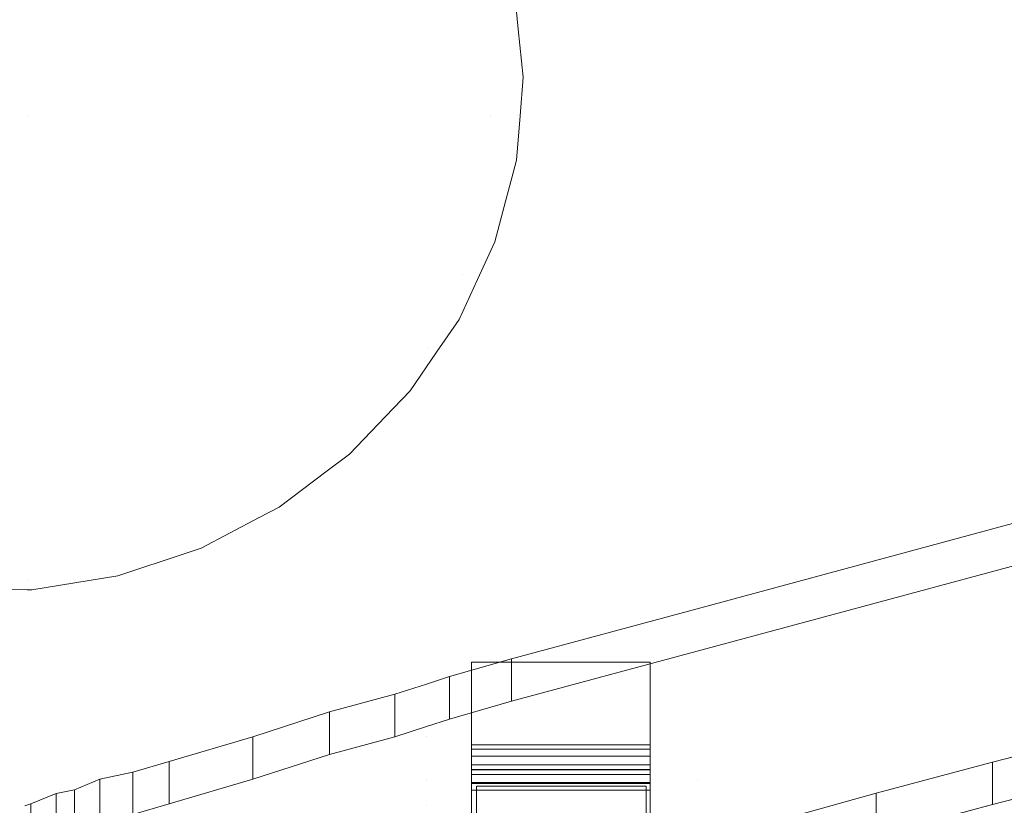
# Model space of a CAD drawing. Header units: millimetres. Extents: x -211 to 218, y -248 to 286.
# Tile 131 of 214: x -181 to -148, y 245 to 272. Entities that reach past the tile are written whole.
import ezdxf

# ---------------------------------------------------------------- set-up
doc = ezdxf.new("R2010")
doc.units = ezdxf.units.MM
doc.header["$LTSCALE"] = 25.4
doc.layers.add('None', color=7, linetype='Continuous', lineweight=9)

msp = doc.modelspace()

# ---------------------------------------------------------------- linework, layer by layer
at = {"layer": 'None', "color": 7, "linetype": 'Continuous', "lineweight": 9}
for points, invisible_edges in [([(-99.325, 140.41, -25.001), (-181.304, 284.524, -413.653), (-184.197, 284.056, -413.215)], 9), ([(-181.145, 284.523, -413.686), (-181.304, 284.524, -413.653), (-99.325, 140.41, -25.001)], 10), ([(-181.145, 284.523, -413.686), (-99.325, 140.41, -25.001), (-99.325, 145.47, -39.336)], 9), ([(-99.325, 145.47, -39.336), (-178.406, 284.507, -414.27), (-181.145, 284.523, -413.686)], 9), ([(-178.406, 284.507, -414.27), (-99.325, 145.47, -39.336), (-99.325, 146.788, -43.07)], 9), ([(-99.325, 146.788, -43.07), (-175.591, 284.007, -415.049), (-178.406, 284.507, -414.27)], 9), ([(-104.343, 137.897, -21.111), (-101.696, 138.783, -21.341), (-184.197, 284.056, -413.215), (-186.494, 283.288, -413.016)], 10), ([(-184.197, 284.056, -413.215), (-101.543, 138.834, -21.355), (-99.325, 140.41, -25.001)], 11), ([(-101.696, 138.783, -21.341), (-101.543, 138.834, -21.355), (-184.197, 284.056, -413.215)], 10), ([(-99.325, 146.788, -43.07), (-97.179, 146.238, -43.301), (-175.591, 284.007, -415.049)], 10), ([(-175.542, 283.989, -415.066), (-175.591, 284.007, -415.049), (-97.179, 146.238, -43.301)], 10), ([(-174.6, 283.644, -415.393), (-175.542, 283.989, -415.066), (-97.179, 146.238, -43.301)], 10), ([(-97.179, 146.238, -43.301), (-94.439, 145.106, -43.776), (-172.945, 283.039, -415.966), (-174.6, 283.644, -415.393)], 10), ([(-106.613, 136.705, -21.075), (-104.343, 137.897, -21.111), (-186.998, 283.119, -412.972), (-188.943, 282.097, -412.941)], 10), ([(-186.494, 283.288, -413.016), (-186.998, 283.119, -412.972), (-104.343, 137.897, -21.111)], 10), ([(-172.841, 282.978, -416.01), (-172.945, 283.039, -415.966), (-94.439, 145.106, -43.776)], 10), ([(-170.548, 281.631, -416.993), (-172.841, 282.978, -416.01), (-94.439, 145.106, -43.776)], 10), ([(-188.943, 282.097, -412.941), (-189.621, 281.741, -412.93), (-106.966, 136.519, -21.069), (-106.613, 136.705, -21.075)], 10), ([(-108.784, 135.152, -21.192), (-106.966, 136.519, -21.069), (-189.621, 281.741, -412.93), (-191.191, 280.561, -413.036)], 10), ([(-87.893, 136.409, -25.133), (-170.548, 281.631, -416.993), (-93.325, 144.482, -44.039)], 11), ([(-94.439, 145.106, -43.776), (-93.325, 144.482, -44.039), (-170.548, 281.631, -416.993)], 10), ([(-170.351, 281.46, -417.098), (-170.548, 281.631, -416.993), (-87.893, 136.409, -25.133)], 10), ([(-168.473, 279.828, -418.099), (-170.351, 281.46, -417.098), (-87.893, 136.409, -25.133), (-86.211, 134.947, -26.029)], 10), ([(-191.191, 280.561, -413.036), (-191.986, 279.963, -413.09), (-109.332, 134.741, -21.229), (-108.784, 135.152, -21.192)], 10), ([(-110.719, 133.294, -21.473), (-109.332, 134.741, -21.229), (-191.986, 279.963, -413.09), (-193.196, 278.701, -413.302)], 10), ([(-168.473, 279.828, -418.099), (-86.211, 134.947, -26.029), (-85.967, 134.735, -26.159)], 9), ([(-85.967, 134.735, -26.159), (-85.818, 134.606, -26.239), (-168.473, 279.828, -418.099)], 10), ([(-168.379, 279.708, -418.163), (-168.473, 279.828, -418.099), (-85.818, 134.606, -26.239)], 10), ([(-85.818, 134.606, -26.239), (-168.189, 279.468, -418.293), (-168.379, 279.708, -418.163)], 9), ([(-166.783, 277.683, -419.251), (-168.189, 279.468, -418.293), (-85.818, 134.606, -26.239), (-84.364, 132.76, -27.229)], 10), ([(-193.196, 278.701, -413.302), (-194.022, 277.84, -413.447), (-111.367, 132.617, -21.586), (-110.719, 133.294, -21.473)], 10), ([(-112.372, 131.149, -21.919), (-111.367, 132.617, -21.586), (-194.022, 277.84, -413.447), (-194.913, 276.537, -413.742)], 10), ([(-84.364, 132.76, -27.229), (-84.128, 132.461, -27.39), (-166.783, 277.683, -419.251)], 10), ([(-166.466, 277.072, -419.544), (-166.783, 277.683, -419.251), (-84.128, 132.461, -27.39)], 10), ([(-165.529, 275.262, -420.412), (-166.466, 277.072, -419.544), (-84.128, 132.461, -27.39), (-82.981, 130.246, -28.453)], 10), ([(-194.913, 276.537, -413.742), (-195.667, 275.435, -413.991), (-113.012, 130.213, -22.131), (-112.372, 131.149, -21.919)], 10), ([(-113.689, 128.744, -22.532), (-113.138, 129.94, -22.205), (-195.667, 275.435, -413.991), (-196.283, 274.098, -414.357)], 10), ([(-113.138, 129.94, -22.205), (-113.012, 130.213, -22.131), (-195.667, 275.435, -413.991)], 10), ([(-82.981, 130.246, -28.453), (-82.875, 130.04, -28.551), (-165.529, 275.262, -420.412)], 10), ([(-165.266, 274.378, -420.795), (-165.529, 275.262, -420.412), (-82.875, 130.04, -28.551), (-82.553, 128.959, -29.02)], 10), ([(-165.655, 274.233, -423.745), (-164.912, 271.457, -423.745), (-165.808, 271.299, -426.404), (-166.51, 273.922, -426.404)], 15), ([(-165.655, 274.233, -423.745), (-164.75, 272.639, -421.549), (-164.635, 271.511, -421.991)], 9), ([(-164.635, 271.511, -421.991), (-164.912, 271.457, -423.745), (-165.655, 274.233, -423.745)], 11), ([(-165.145, 273.967, -420.973), (-165.266, 274.378, -420.795), (-82.553, 128.959, -29.02)], 10), ([(-196.283, 274.098, -414.357), (-196.87, 272.823, -414.705), (-114.215, 127.601, -22.845), (-113.689, 128.744, -22.532)], 10), ([(-182.105, 274.035, -435.667), (-181.145, 274.119, -435.667), (-181.145, 271.395, -436.357), (-181.632, 271.353, -436.357)], 15), ([(-181.145, 274.119, -435.667), (-180.186, 274.035, -435.667), (-180.659, 271.353, -436.357), (-181.145, 271.395, -436.357)], 15), ([(-180.186, 274.035, -435.667), (-179.256, 273.786, -435.667), (-180.188, 271.226, -436.357), (-180.659, 271.353, -436.357)], 15), ([(-174.943, 273.799, -434.537), (-174.133, 272.643, -434.537), (-176.361, 271.357, -435.667), (-176.914, 272.146, -435.667)], 15), ([(-172.097, 273.819, -432.999), (-171.327, 272.168, -432.999), (-173.537, 271.364, -434.537), (-174.133, 272.643, -434.537)], 15), ([(-166.51, 273.922, -426.404), (-165.808, 271.299, -426.404), (-167.123, 271.067, -428.876), (-167.765, 273.465, -428.876)], 15), ([(-164.75, 272.639, -421.549), (-165.145, 273.967, -420.973), (-82.553, 128.959, -29.02), (-82.124, 127.513, -29.646)], 10), ([(-179.256, 273.786, -435.667), (-178.383, 273.379, -435.667), (-179.745, 271.02, -436.357), (-180.188, 271.226, -436.357)], 15), ([(-167.765, 273.465, -428.876), (-167.123, 271.067, -428.876), (-168.821, 270.768, -431.095), (-169.385, 272.875, -431.095)], 15), ([(-178.383, 273.379, -435.667), (-177.595, 272.826, -435.667), (-179.345, 270.74, -436.357), (-179.745, 271.02, -436.357)], 15), ([(-114.608, 126.12, -23.311), (-114.215, 127.601, -22.845), (-196.87, 272.823, -414.705), (-197.24, 271.427, -415.145)], 10), ([(-177.595, 272.826, -435.667), (-176.914, 272.146, -435.667), (-179, 270.395, -436.357), (-179.345, 270.74, -436.357)], 15), ([(-169.385, 272.875, -431.095), (-168.821, 270.768, -431.095), (-170.856, 270.409, -432.999), (-171.327, 272.168, -432.999)], 15), ([(-174.133, 272.643, -434.537), (-173.537, 271.364, -434.537), (-175.954, 270.484, -435.667), (-176.361, 271.357, -435.667)], 15), ([(-82.124, 127.513, -29.646), (-82.095, 127.417, -29.688), (-164.75, 272.639, -421.549)], 10), ([(-164.635, 271.511, -421.991), (-164.75, 272.639, -421.549), (-82.095, 127.417, -29.688)], 10), ([(-176.914, 272.146, -435.667), (-176.361, 271.357, -435.667), (-178.72, 269.995, -436.357), (-179, 270.395, -436.357)], 15), ([(-171.327, 272.168, -432.999), (-170.856, 270.409, -432.999), (-173.171, 270.001, -434.537), (-173.537, 271.364, -434.537)], 15), ([(-164.912, 271.457, -423.745), (-164.635, 271.511, -421.991), (-164.469, 269.893, -422.626)], 9), ([(-82.095, 127.417, -29.688), (-81.815, 124.67, -30.765), (-164.469, 269.893, -422.626), (-164.635, 271.511, -421.991)], 10), ([(-114.941, 124.861, -23.707), (-114.608, 126.12, -23.311), (-197.24, 271.427, -415.145), (-197.449, 270.639, -415.393)], 10), ([(-182.546, 271.02, -436.357), (-182.103, 271.226, -436.357), (-181.145, 268.595, -436.589)], 11), ([(-182.103, 271.226, -436.357), (-181.632, 271.353, -436.357), (-181.145, 268.595, -436.589)], 11), ([(-181.632, 271.353, -436.357), (-181.145, 271.395, -436.357), (-181.145, 268.595, -436.589)], 11), ([(-181.145, 271.395, -436.357), (-180.659, 271.353, -436.357), (-181.145, 268.595, -436.589)], 11), ([(-180.659, 271.353, -436.357), (-180.188, 271.226, -436.357), (-181.145, 268.595, -436.589)], 11), ([(-180.188, 271.226, -436.357), (-179.745, 271.02, -436.357), (-181.145, 268.595, -436.589)], 11), ([(-176.361, 271.357, -435.667), (-175.954, 270.484, -435.667), (-178.514, 269.553, -436.357), (-178.72, 269.995, -436.357)], 15), ([(-173.537, 271.364, -434.537), (-173.171, 270.001, -434.537), (-175.705, 269.554, -435.667), (-175.954, 270.484, -435.667)], 15), ([(-165.808, 271.299, -426.404), (-165.571, 268.595, -426.404), (-166.906, 268.595, -428.876), (-167.123, 271.067, -428.876)], 15), ([(-164.912, 271.457, -423.745), (-164.661, 268.595, -423.745), (-165.571, 268.595, -426.404), (-165.808, 271.299, -426.404)], 15), ([(-164.661, 268.595, -423.745), (-164.912, 271.457, -423.745), (-164.469, 269.893, -422.626)], 11), ([(-182.945, 270.74, -436.357), (-182.546, 271.02, -436.357), (-181.145, 268.595, -436.589)], 11), ([(-179.745, 271.02, -436.357), (-179.345, 270.74, -436.357), (-181.145, 268.595, -436.589)], 11), ([(-167.123, 271.067, -428.876), (-166.906, 268.595, -428.876), (-168.631, 268.595, -431.095), (-168.821, 270.768, -431.095)], 15), ([(-197.449, 270.639, -415.393), (-197.596, 270.083, -415.568), (-114.941, 124.861, -23.707)], 10), ([(-183.29, 270.395, -436.357), (-182.945, 270.74, -436.357), (-181.145, 268.595, -436.589)], 11), ([(-179.345, 270.74, -436.357), (-179, 270.395, -436.357), (-181.145, 268.595, -436.589)], 11), ([(-175.954, 270.484, -435.667), (-175.705, 269.554, -435.667), (-178.388, 269.081, -436.357), (-178.514, 269.553, -436.357)], 15), ([(-168.821, 270.768, -431.095), (-168.631, 268.595, -431.095), (-170.697, 268.595, -432.999), (-170.856, 270.409, -432.999)], 15), ([(-183.57, 269.995, -436.357), (-183.29, 270.395, -436.357), (-181.145, 268.595, -436.589)], 11), ([(-179, 270.395, -436.357), (-178.72, 269.995, -436.357), (-181.145, 268.595, -436.589)], 11), ([(-170.856, 270.409, -432.999), (-170.697, 268.595, -432.999), (-173.048, 268.595, -434.537), (-173.171, 270.001, -434.537)], 15), ([(-115.064, 123.339, -24.245), (-114.941, 124.861, -23.707), (-197.596, 270.083, -415.568), (-197.717, 268.59, -416.096)], 10), ([(-183.777, 269.553, -436.357), (-183.57, 269.995, -436.357), (-181.145, 268.595, -436.589)], 11), ([(-178.72, 269.995, -436.357), (-178.514, 269.553, -436.357), (-181.145, 268.595, -436.589)], 11), ([(-173.171, 270.001, -434.537), (-173.048, 268.595, -434.537), (-175.621, 268.595, -435.667), (-175.705, 269.554, -435.667)], 15), ([(-164.469, 269.893, -422.626), (-164.574, 268.6, -423.083), (-164.661, 268.595, -423.745)], 10), ([(-164.574, 268.6, -423.083), (-164.469, 269.893, -422.626), (-81.815, 124.67, -30.765)], 10), ([(-183.903, 269.081, -436.357), (-183.777, 269.553, -436.357), (-181.145, 268.595, -436.589)], 11), ([(-178.514, 269.553, -436.357), (-178.388, 269.081, -436.357), (-181.145, 268.595, -436.589)], 11), ([(-175.705, 269.554, -435.667), (-175.621, 268.595, -435.667), (-178.345, 268.595, -436.357), (-178.388, 269.081, -436.357)], 15), ([(-183.946, 268.595, -436.357), (-183.903, 269.081, -436.357), (-181.145, 268.595, -436.589)], 11), ([(-178.388, 269.081, -436.357), (-178.345, 268.595, -436.357), (-181.145, 268.595, -436.589)], 11), ([(-197.717, 268.59, -416.096), (-197.822, 267.297, -416.553), (-115.167, 122.075, -24.692), (-115.064, 123.339, -24.245)], 10), ([(-183.903, 268.109, -436.357), (-183.946, 268.595, -436.357), (-181.145, 268.595, -436.589)], 11), ([(-183.777, 267.637, -436.357), (-183.903, 268.109, -436.357), (-181.145, 268.595, -436.589)], 11), ([(-183.57, 267.195, -436.357), (-183.777, 267.637, -436.357), (-181.145, 268.595, -436.589)], 11), ([(-183.29, 266.795, -436.357), (-183.57, 267.195, -436.357), (-181.145, 268.595, -436.589)], 11), ([(-182.945, 266.45, -436.357), (-183.29, 266.795, -436.357), (-181.145, 268.595, -436.589)], 11), ([(-182.546, 266.17, -436.357), (-182.945, 266.45, -436.357), (-181.145, 268.595, -436.589)], 11), ([(-182.103, 265.963, -436.357), (-182.546, 266.17, -436.357), (-181.145, 268.595, -436.589)], 11), ([(-181.632, 265.837, -436.357), (-182.103, 265.963, -436.357), (-181.145, 268.595, -436.589)], 11), ([(-181.145, 265.795, -436.357), (-181.632, 265.837, -436.357), (-181.145, 268.595, -436.589)], 11), ([(-178.345, 268.595, -436.357), (-178.388, 268.109, -436.357), (-181.145, 268.595, -436.589)], 11), ([(-178.388, 268.109, -436.357), (-178.514, 267.637, -436.357), (-181.145, 268.595, -436.589)], 11), ([(-178.514, 267.637, -436.357), (-178.72, 267.195, -436.357), (-181.145, 268.595, -436.589)], 11), ([(-178.72, 267.195, -436.357), (-179, 266.795, -436.357), (-181.145, 268.595, -436.589)], 11), ([(-179, 266.795, -436.357), (-179.345, 266.45, -436.357), (-181.145, 268.595, -436.589)], 11), ([(-179.345, 266.45, -436.357), (-179.745, 266.17, -436.357), (-181.145, 268.595, -436.589)], 11), ([(-179.745, 266.17, -436.357), (-180.188, 265.963, -436.357), (-181.145, 268.595, -436.589)], 11), ([(-180.188, 265.963, -436.357), (-180.659, 265.837, -436.357), (-181.145, 268.595, -436.589)], 11), ([(-180.659, 265.837, -436.357), (-181.145, 265.795, -436.357), (-181.145, 268.595, -436.589)], 11), ([(-175.621, 268.595, -435.667), (-175.705, 267.636, -435.667), (-178.388, 268.109, -436.357), (-178.345, 268.595, -436.357)], 15), ([(-173.048, 268.595, -434.537), (-173.171, 267.189, -434.537), (-175.705, 267.636, -435.667), (-175.621, 268.595, -435.667)], 15), ([(-170.697, 268.595, -432.999), (-170.856, 266.78, -432.999), (-173.171, 267.189, -434.537), (-173.048, 268.595, -434.537)], 15), ([(-168.631, 268.595, -431.095), (-168.821, 266.422, -431.095), (-170.856, 266.78, -432.999), (-170.697, 268.595, -432.999)], 15), ([(-166.906, 268.595, -428.876), (-167.123, 266.122, -428.876), (-168.821, 266.422, -431.095), (-168.631, 268.595, -431.095)], 15), ([(-165.571, 268.595, -426.404), (-165.808, 265.89, -426.404), (-167.123, 266.122, -428.876), (-166.906, 268.595, -428.876)], 15), ([(-165.051, 265.763, -424.034), (-165.808, 265.89, -426.404), (-165.571, 268.595, -426.404)], 11), ([(-165.571, 268.595, -426.404), (-164.808, 266.679, -423.745), (-165.051, 265.763, -424.034)], 9), ([(-165.571, 268.595, -426.404), (-164.661, 268.595, -423.745), (-164.808, 266.679, -423.745)], 11), ([(-164.695, 267.107, -423.61), (-164.808, 266.679, -423.745), (-164.661, 268.595, -423.745)], 10), ([(-164.661, 268.595, -423.745), (-164.574, 268.6, -423.083), (-164.695, 267.107, -423.61)], 9), ([(-81.815, 124.67, -30.765), (-82.04, 121.885, -31.75), (-164.695, 267.107, -423.61), (-164.574, 268.6, -423.083)], 10), ([(-175.705, 267.636, -435.667), (-175.954, 266.705, -435.667), (-178.514, 267.637, -436.357), (-178.388, 268.109, -436.357)], 15), ([(-175.954, 266.705, -435.667), (-176.361, 265.833, -435.667), (-178.72, 267.195, -436.357), (-178.514, 267.637, -436.357)], 15), ([(-173.171, 267.189, -434.537), (-173.537, 265.825, -434.537), (-175.954, 266.705, -435.667), (-175.705, 267.636, -435.667)], 15), ([(-115.078, 121.204, -25.034), (-115.167, 122.075, -24.692), (-197.822, 267.297, -416.553), (-197.656, 265.679, -417.187)], 10), ([(-176.361, 265.833, -435.667), (-176.914, 265.044, -435.667), (-179, 266.795, -436.357), (-178.72, 267.195, -436.357)], 15), ([(-170.856, 266.78, -432.999), (-171.327, 265.021, -432.999), (-173.537, 265.825, -434.537), (-173.171, 267.189, -434.537)], 15), ([(-164.808, 266.679, -423.745), (-164.695, 267.107, -423.61), (-82.04, 121.885, -31.75)], 10), ([(-176.914, 265.044, -435.667), (-177.595, 264.363, -435.667), (-179.345, 266.45, -436.357), (-179, 266.795, -436.357)], 15), ([(-173.537, 265.825, -434.537), (-174.133, 264.546, -434.537), (-176.361, 265.833, -435.667), (-175.954, 266.705, -435.667)], 15), ([(-168.821, 266.422, -431.095), (-169.385, 264.315, -431.095), (-171.327, 265.021, -432.999), (-170.856, 266.78, -432.999)], 15), ([(-165.051, 265.763, -424.034), (-164.808, 266.679, -423.745), (-82.04, 121.885, -31.75), (-82.044, 121.871, -31.754)], 10), ([(-177.595, 264.363, -435.667), (-178.383, 263.811, -435.667), (-179.745, 266.17, -436.357), (-179.345, 266.45, -436.357)], 15), ([(-167.123, 266.122, -428.876), (-167.765, 263.725, -428.876), (-169.385, 264.315, -431.095), (-168.821, 266.422, -431.095)], 15), ([(-179.256, 263.404, -435.667), (-180.186, 263.155, -435.667), (-180.659, 265.837, -436.357), (-180.188, 265.963, -436.357)], 15), ([(-178.383, 263.811, -435.667), (-179.256, 263.404, -435.667), (-180.188, 265.963, -436.357), (-179.745, 266.17, -436.357)], 15), ([(-165.808, 265.89, -426.404), (-166.51, 263.268, -426.404), (-167.765, 263.725, -428.876), (-167.123, 266.122, -428.876)], 15), ([(-166.51, 263.268, -426.404), (-165.808, 265.89, -426.404), (-165.421, 264.366, -424.473)], 11), ([(-165.808, 265.89, -426.404), (-165.051, 265.763, -424.034), (-165.421, 264.366, -424.473)], 9), ([(-197.656, 265.679, -417.187), (-197.541, 264.551, -417.63), (-114.886, 119.329, -25.769), (-115.005, 120.489, -25.314)], 10), ([(-115.005, 120.489, -25.314), (-115.078, 121.204, -25.034), (-197.656, 265.679, -417.187)], 10), ([(-181.145, 263.071, -435.667), (-182.105, 263.155, -435.667), (-181.632, 265.837, -436.357), (-181.145, 265.795, -436.357)], 15), ([(-180.186, 263.155, -435.667), (-181.145, 263.071, -435.667), (-181.145, 265.795, -436.357), (-180.659, 265.837, -436.357)], 15), ([(-174.133, 264.546, -434.537), (-174.943, 263.39, -434.537), (-176.914, 265.044, -435.667), (-176.361, 265.833, -435.667)], 15), ([(-171.327, 265.021, -432.999), (-172.097, 263.371, -432.999), (-174.133, 264.546, -434.537), (-173.537, 265.825, -434.537)], 15), ([(-165.421, 264.366, -424.473), (-165.051, 265.763, -424.034), (-82.12, 121.584, -31.844), (-82.757, 119.179, -32.602)], 10), ([(-82.044, 121.871, -31.754), (-82.12, 121.584, -31.844), (-165.051, 265.763, -424.034)], 10), ([(-174.943, 263.39, -434.537), (-175.941, 262.392, -434.537), (-177.595, 264.363, -435.667), (-176.914, 265.044, -435.667)], 15), ([(-169.385, 264.315, -431.095), (-170.307, 262.337, -431.095), (-172.097, 263.371, -432.999), (-171.327, 265.021, -432.999)], 15), ([(-114.396, 117.679, -26.484), (-114.886, 119.329, -25.769), (-197.541, 264.551, -417.63), (-197.175, 263.318, -418.164)], 10), ([(-172.097, 263.371, -432.999), (-173.141, 261.879, -432.999), (-174.943, 263.39, -434.537), (-174.133, 264.546, -434.537)], 15), ([(-175.941, 262.392, -434.537), (-177.097, 261.583, -434.537), (-178.383, 263.811, -435.667), (-177.595, 264.363, -435.667)], 15), ([(-167.765, 263.725, -428.876), (-168.814, 261.475, -428.876), (-170.307, 262.337, -431.095), (-169.385, 264.315, -431.095)], 15), ([(-165.421, 264.366, -424.473), (-166.008, 263.091, -424.822), (-166.51, 263.268, -426.404)], 10), ([(-166.008, 263.091, -424.822), (-165.421, 264.366, -424.473), (-82.766, 119.144, -32.612), (-83.9, 116.682, -33.286)], 10), ([(-82.757, 119.179, -32.602), (-82.766, 119.144, -32.612), (-165.421, 264.366, -424.473)], 10), ([(-177.097, 261.583, -434.537), (-178.376, 260.986, -434.537), (-179.256, 263.404, -435.667), (-178.383, 263.811, -435.667)], 15), ([(-166.51, 263.268, -426.404), (-167.658, 260.808, -426.404), (-168.814, 261.475, -428.876), (-167.765, 263.725, -428.876)], 15), ([(-197.175, 263.318, -418.164), (-197.024, 262.812, -418.383), (-114.396, 117.679, -26.484)], 10), ([(-178.376, 260.986, -434.537), (-179.739, 260.621, -434.537), (-180.186, 263.155, -435.667), (-179.256, 263.404, -435.667)], 15), ([(-173.141, 261.879, -432.999), (-174.429, 260.591, -432.999), (-175.941, 262.392, -434.537), (-174.943, 263.39, -434.537)], 15), ([(-170.307, 262.337, -431.095), (-171.559, 260.55, -431.095), (-173.141, 261.879, -432.999), (-172.097, 263.371, -432.999)], 15), ([(-167.658, 260.808, -426.404), (-166.51, 263.268, -426.404), (-166.624, 261.754, -425.187)], 11), ([(-166.51, 263.268, -426.404), (-166.008, 263.091, -424.822), (-166.624, 261.754, -425.187)], 9), ([(-181.145, 260.498, -434.537), (-182.551, 260.621, -434.537), (-182.105, 263.155, -435.667), (-181.145, 263.071, -435.667)], 15), ([(-179.739, 260.621, -434.537), (-181.145, 260.498, -434.537), (-181.145, 263.071, -435.667), (-180.186, 263.155, -435.667)], 15), ([(-83.9, 116.682, -33.286), (-83.969, 116.532, -33.327), (-166.624, 261.754, -425.187), (-166.008, 263.091, -424.822)], 10), ([(-197.024, 262.812, -418.383), (-196.762, 261.927, -418.766), (-114.107, 116.705, -26.906), (-114.396, 117.679, -26.484)], 10), ([(-174.429, 260.591, -432.999), (-175.921, 259.546, -432.999), (-177.097, 261.583, -434.537), (-175.941, 262.392, -434.537)], 15), ([(-168.814, 261.475, -428.876), (-170.238, 259.442, -428.876), (-171.559, 260.55, -431.095), (-170.307, 262.337, -431.095)], 15), ([(-196.762, 261.927, -418.766), (-112.989, 114.546, -27.942), (-113.241, 115.033, -27.708)], 9), ([(-112.989, 114.546, -27.942), (-196.762, 261.927, -418.766), (-195.824, 260.117, -419.635)], 9), ([(-113.241, 115.033, -27.708), (-114.107, 116.705, -26.906), (-196.762, 261.927, -418.766)], 10), ([(-171.559, 260.55, -431.095), (-173.101, 259.008, -431.095), (-174.429, 260.591, -432.999), (-173.141, 261.879, -432.999)], 15), ([(-175.921, 259.546, -432.999), (-177.572, 258.776, -432.999), (-178.376, 260.986, -434.537), (-177.097, 261.583, -434.537)], 15), ([(-166.624, 261.754, -425.187), (-167.378, 260.652, -425.437), (-167.658, 260.808, -426.404)], 10), ([(-167.378, 260.652, -425.437), (-166.624, 261.754, -425.187), (-83.969, 116.532, -33.327)], 10), ([(-167.658, 260.808, -426.404), (-169.215, 258.584, -426.404), (-170.238, 259.442, -428.876), (-168.814, 261.475, -428.876)], 15), ([(-177.572, 258.776, -432.999), (-179.331, 258.305, -432.999), (-179.739, 260.621, -434.537), (-178.376, 260.986, -434.537)], 15), ([(-181.145, 258.146, -432.999), (-182.96, 258.305, -432.999), (-182.551, 260.621, -434.537), (-181.145, 260.498, -434.537)], 15), ([(-179.331, 258.305, -432.999), (-181.145, 258.146, -432.999), (-181.145, 260.498, -434.537), (-179.739, 260.621, -434.537)], 15), ([(-173.101, 259.008, -431.095), (-174.888, 257.757, -431.095), (-175.921, 259.546, -432.999), (-174.429, 260.591, -432.999)], 15), ([(-170.238, 259.442, -428.876), (-171.993, 257.687, -428.876), (-173.101, 259.008, -431.095), (-171.559, 260.55, -431.095)], 15), ([(-169.215, 258.584, -426.404), (-167.658, 260.808, -426.404), (-168.269, 259.35, -425.731)], 11), ([(-167.658, 260.808, -426.404), (-167.378, 260.652, -425.437), (-168.269, 259.35, -425.731)], 9), ([(-83.969, 116.532, -33.327), (-85.614, 114.128, -33.871), (-168.269, 259.35, -425.731), (-167.378, 260.652, -425.437)], 10), ([(-195.824, 260.117, -419.635), (-195.508, 259.506, -419.928), (-112.853, 114.284, -28.067), (-112.989, 114.546, -27.942)], 10), ([(-111.581, 112.669, -28.934), (-112.853, 114.284, -28.067), (-195.508, 259.506, -419.928), (-194.102, 257.722, -420.886)], 10), ([(-174.888, 257.757, -431.095), (-176.865, 256.835, -431.095), (-177.572, 258.776, -432.999), (-175.921, 259.546, -432.999)], 15), ([(-169.215, 258.584, -426.404), (-171.134, 256.664, -426.404), (-171.993, 257.687, -428.876), (-170.238, 259.442, -428.876)], 15), ([(-168.269, 259.35, -425.731), (-169.095, 258.489, -425.876), (-169.215, 258.584, -426.404)], 10), ([(-169.095, 258.489, -425.876), (-168.269, 259.35, -425.731), (-127.537, 183.258, -225.354)], 10), ([(-104.254, 142.35, -114.971), (-127.537, 183.258, -225.354), (-168.269, 259.35, -425.731), (-85.614, 114.128, -33.871)], 14), ([(-171.993, 257.687, -428.876), (-174.026, 256.263, -428.876), (-174.888, 257.757, -431.095), (-173.101, 259.008, -431.095)], 15), ([(-176.865, 256.835, -431.095), (-178.972, 256.27, -431.095), (-179.331, 258.305, -432.999), (-177.572, 258.776, -432.999)], 15), ([(-171.134, 256.664, -426.404), (-169.215, 258.584, -426.404), (-170.305, 257.227, -426.089)], 11), ([(-169.215, 258.584, -426.404), (-169.095, 258.489, -425.876), (-170.305, 257.227, -426.089)], 9), ([(-181.145, 256.08, -431.095), (-183.319, 256.27, -431.095), (-182.96, 258.305, -432.999), (-181.145, 258.146, -432.999)], 15), ([(-178.972, 256.27, -431.095), (-181.145, 256.08, -431.095), (-181.145, 258.146, -432.999), (-179.331, 258.305, -432.999)], 15), ([(-170.305, 257.227, -426.089), (-169.095, 258.489, -425.876), (-127.537, 183.258, -225.354)], 10), ([(-111.163, 112.14, -29.218), (-111.581, 112.669, -28.934), (-194.102, 257.722, -420.886), (-193.973, 257.558, -420.974)], 10), ([(-174.026, 256.263, -428.876), (-176.275, 255.214, -428.876), (-176.865, 256.835, -431.095), (-174.888, 257.757, -431.095)], 15), ([(-171.134, 256.664, -426.404), (-173.358, 255.107, -426.404), (-174.026, 256.263, -428.876), (-171.993, 257.687, -428.876)], 15), ([(-193.973, 257.558, -420.974), (-193.818, 257.362, -421.079), (-111.163, 112.14, -29.218)], 10), ([(-109.493, 110.688, -30.109), (-111.163, 112.14, -29.218), (-193.818, 257.362, -421.079), (-191.94, 255.73, -422.08)], 10), ([(-170.305, 257.227, -426.089), (-171.1, 256.629, -426.143), (-171.134, 256.664, -426.404)], 10), ([(-171.1, 256.629, -426.143), (-170.305, 257.227, -426.089), (-127.976, 182.856, -225.411)], 10), ([(-127.537, 183.258, -225.354), (-127.976, 182.856, -225.411), (-170.305, 257.227, -426.089)], 10), ([(-176.275, 255.214, -428.876), (-178.673, 254.572, -428.876), (-178.972, 256.27, -431.095), (-176.865, 256.835, -431.095)], 15), ([(-172.67, 255.449, -426.249), (-173.358, 255.107, -426.404), (-171.134, 256.664, -426.404)], 11), ([(-171.134, 256.664, -426.404), (-171.1, 256.629, -426.143), (-172.67, 255.449, -426.249)], 9), ([(-127.976, 182.856, -225.411), (-130.341, 181.078, -225.571), (-172.67, 255.449, -426.249), (-171.1, 256.629, -426.143)], 10), ([(-181.145, 254.356, -428.876), (-183.618, 254.572, -428.876), (-183.319, 256.27, -431.095), (-181.145, 256.08, -431.095)], 15), ([(-178.673, 254.572, -428.876), (-181.145, 254.356, -428.876), (-181.145, 256.08, -431.095), (-178.972, 256.27, -431.095)], 15), ([(-173.358, 255.107, -426.404), (-175.819, 253.96, -426.404), (-176.275, 255.214, -428.876), (-174.026, 256.263, -428.876)], 15), ([(-191.94, 255.73, -422.08), (-191.743, 255.558, -422.185), (-109.088, 110.336, -30.324), (-109.493, 110.688, -30.109)], 10), ([(-191.743, 255.558, -422.185), (-189.449, 254.212, -423.168), (-107.081, 109.158, -31.184), (-107.879, 109.626, -30.843)], 10), ([(-107.879, 109.626, -30.843), (-109.088, 110.336, -30.324), (-191.743, 255.558, -422.185)], 10), ([(-172.67, 255.449, -426.249), (-173.347, 255.093, -426.238), (-173.358, 255.107, -426.404)], 10), ([(-173.347, 255.093, -426.238), (-172.67, 255.449, -426.249), (-130.341, 181.078, -225.571)], 10), ([(-175.819, 253.96, -426.404), (-178.441, 253.257, -426.404), (-178.673, 254.572, -428.876), (-176.275, 255.214, -428.876)], 15), ([(-175.293, 254.07, -426.206), (-175.819, 253.96, -426.404), (-173.358, 255.107, -426.404)], 11), ([(-173.358, 255.107, -426.404), (-173.347, 255.093, -426.238), (-175.293, 254.07, -426.206)], 9), ([(-131.602, 180.348, -225.575), (-175.293, 254.07, -426.206), (-173.347, 255.093, -426.238)], 9), ([(-130.341, 181.078, -225.571), (-131.602, 180.348, -225.575), (-173.347, 255.093, -426.238)], 10), ([(-147.892, 254.925, 332.741), (-158.62, 252.03, 333.45), (-158.62, 247.729, 334.502), (-146.557, 247.729, 334.502)], 14), ([(-147.892, 253.499, 326.913), (-158.62, 250.604, 327.622), (-158.62, 252.03, 333.45), (-147.892, 254.925, 332.741)], 10), ([(-181.145, 253.02, -426.404), (-183.85, 253.257, -426.404), (-183.618, 254.572, -428.876), (-181.145, 254.356, -428.876)], 15), ([(-178.441, 253.257, -426.404), (-181.145, 253.02, -426.404), (-181.145, 254.356, -428.876), (-178.673, 254.572, -428.876)], 15), ([(-189.449, 254.212, -423.168), (-189.346, 254.151, -423.212), (-106.691, 108.929, -31.352), (-107.081, 109.158, -31.184)], 10), ([(-104.458, 108.111, -32.126), (-106.691, 108.929, -31.352), (-189.346, 254.151, -423.212), (-187.808, 253.588, -423.745)], 10), ([(-178.093, 253.133, -425.963), (-178.441, 253.257, -426.404), (-175.819, 253.96, -426.404)], 11), ([(-175.819, 253.96, -426.404), (-175.796, 253.902, -426.163), (-178.093, 253.133, -425.963)], 9), ([(-175.293, 254.07, -426.206), (-175.796, 253.902, -426.163), (-175.819, 253.96, -426.404)], 10), ([(-175.796, 253.902, -426.163), (-175.293, 254.07, -426.206), (-97.14, 116.758, -55.688)], 10), ([(-131.602, 180.348, -225.575), (-108.319, 139.44, -115.192), (-97.14, 116.758, -55.688), (-175.293, 254.07, -426.206)], 14), ([(-99.325, 116.163, -55.938), (-178.093, 253.133, -425.963), (-175.796, 253.902, -426.163)], 9), ([(-175.796, 253.902, -426.163), (-97.14, 116.758, -55.688), (-99.325, 116.163, -55.938)], 9), ([(-187.808, 253.588, -423.745), (-186.748, 253.2, -424.112), (-104.458, 108.111, -32.126)], 10), ([(-146.557, 246.303, 328.674), (-158.62, 246.303, 328.674), (-158.62, 250.604, 327.622), (-147.892, 253.499, 326.913)], 11), ([(-186.748, 253.2, -424.112), (-186.7, 253.183, -424.129), (-104.045, 107.96, -32.269), (-104.458, 108.111, -32.126)], 10), ([(-186.7, 253.183, -424.129), (-183.885, 252.683, -424.908), (-101.23, 107.46, -33.048), (-101.728, 107.549, -32.91)], 10), ([(-101.728, 107.549, -32.91), (-104.045, 107.96, -32.269), (-186.7, 253.183, -424.129)], 10), ([(-181.145, 252.667, -425.492), (-183.885, 252.683, -424.908), (-183.85, 253.257, -426.404)], 10), ([(-183.85, 253.257, -426.404), (-181.145, 253.02, -426.404), (-181.145, 252.667, -425.492)], 11), ([(-180.987, 252.666, -425.526), (-181.145, 253.02, -426.404), (-178.441, 253.257, -426.404)], 11), ([(-180.987, 252.666, -425.526), (-181.145, 252.667, -425.492), (-181.145, 253.02, -426.404)], 10), ([(-178.441, 253.257, -426.404), (-178.093, 253.133, -425.963), (-180.987, 252.666, -425.526)], 9), ([(-180.987, 252.666, -425.526), (-178.093, 253.133, -425.963), (-99.325, 114.8, -52.447)], 10), ([(-99.325, 116.163, -55.938), (-99.325, 114.8, -52.447), (-178.093, 253.133, -425.963)], 10), ([(-183.885, 252.683, -424.908), (-181.145, 252.667, -425.492), (-99.325, 109.278, -38.299)], 10), ([(-99.325, 109.278, -38.299), (-101.23, 107.46, -33.048), (-183.885, 252.683, -424.908)], 11), ([(-181.145, 252.667, -425.492), (-180.987, 252.666, -425.526), (-99.325, 109.278, -38.299)], 10), ([(-99.325, 114.8, -52.447), (-99.325, 109.278, -38.299), (-180.987, 252.666, -425.526)], 10), ([(-158.62, 247.729, 334.502), (-158.62, 252.03, 333.45), (-164.863, 250.346, 333.862)], 9), ([(-158.62, 250.604, 327.622), (-164.863, 248.92, 328.034), (-164.863, 250.346, 333.862), (-158.62, 252.03, 333.45)], 8), ([(-167.715, 247.729, 334.502), (-158.62, 247.729, 334.502), (-164.863, 250.346, 333.862), (-166.944, 249.751, 334.007)], 11), ([(-164.863, 248.92, 328.034), (-158.62, 250.604, 327.622), (-158.62, 246.303, 328.674)], 10), ([(-166.2, 246.159, 315.605), (-166.2, 250.236, 327.985), (-166.2, 247.453, 316.014)], 9), ([(-166.2, 246.159, 315.605), (-166.2, 241.805, 319.408), (-166.2, 244.513, 329.376), (-166.2, 250.236, 327.985)], 10), ([(-160.2, 250.236, 327.985), (-160.2, 244.513, 329.376), (-160.2, 241.805, 319.408), (-160.2, 246.159, 315.605)], 10), ([(-160.2, 247.453, 316.014), (-160.2, 250.236, 327.985), (-160.2, 246.159, 315.605)], 10), ([(-166.944, 249.751, 334.007), (-167.715, 249.501, 334.068), (-167.715, 247.729, 334.502)], 10), ([(-167.715, 249.501, 334.068), (-166.944, 249.751, 334.007), (-166.944, 248.325, 328.179), (-167.715, 248.075, 328.24)], 8), ([(-167.715, 247.729, 334.502), (-167.715, 249.501, 334.068), (-168.781, 249.157, 334.153)], 9), ([(-167.715, 248.075, 328.24), (-168.781, 247.73, 328.325), (-168.781, 249.157, 334.153), (-167.715, 249.501, 334.068)], 8), ([(-168.781, 249.157, 334.153), (-170.985, 248.562, 334.298), (-173.556, 247.729, 334.502), (-167.715, 247.729, 334.502)], 12), ([(-166.944, 248.325, 328.179), (-164.863, 248.92, 328.034), (-158.62, 246.303, 328.674), (-167.715, 246.303, 328.674)], 14), ([(-167.715, 246.303, 328.674), (-167.715, 248.075, 328.24), (-166.944, 248.325, 328.179)], 9), ([(-168.781, 247.73, 328.325), (-167.715, 248.075, 328.24), (-167.715, 246.303, 328.674)], 10), ([(-167.715, 245.41, 335.07), (-167.715, 247.729, 334.502), (-173.556, 247.729, 334.502), (-176.372, 246.896, 334.706)], 11), ([(-167.715, 246.303, 328.674), (-173.556, 246.303, 328.674), (-170.985, 247.136, 328.47), (-168.781, 247.73, 328.325)], 9), ([(-167.715, 247.729, 334.502), (-167.715, 245.41, 335.07), (-166.037, 245.41, 335.07), (-166.037, 246.064, 334.909)], 11), ([(-166.037, 246.064, 334.909), (-160.337, 246.064, 334.909), (-158.62, 247.729, 334.502), (-167.715, 247.729, 334.502)], 14), ([(-160.337, 246.064, 334.909), (-160.337, 245.41, 335.07), (-158.62, 245.41, 335.07), (-158.62, 247.729, 334.502)], 14), ([(-160.328, 232.638, 302.089), (-144.843, 247.862, 298.364), (-148.688, 246.875, 298.606), (-152.594, 245.828, 298.862)], 9), ([(-144.843, 247.862, 298.364), (-160.328, 232.638, 302.089), (-160.063, 221.958, 304.703), (-132.868, 228.844, 303.018)], 11), ([(-158.62, 245.41, 335.07), (-146.557, 245.41, 335.07), (-146.557, 247.729, 334.502), (-158.62, 247.729, 334.502)], 15), ([(-166.2, 246.186, 315.582), (-166.2, 247.453, 316.014), (-166.2, 247.317, 315.727), (-166.2, 247.08, 315.516)], 9), ([(-166.2, 246.186, 315.582), (-166.2, 246.159, 315.605), (-166.2, 247.453, 316.014)], 10), ([(-160.2, 247.453, 316.014), (-160.2, 246.159, 315.605), (-160.2, 246.186, 315.582)], 9), ([(-160.2, 247.08, 315.516), (-160.2, 247.317, 315.727), (-160.2, 247.453, 316.014), (-160.2, 246.186, 315.582)], 12), ([(-166.2, 247.08, 315.516), (-166.2, 246.782, 315.415), (-166.2, 246.465, 315.438), (-166.2, 246.186, 315.582)], 8), ([(-160.2, 246.186, 315.582), (-160.2, 246.465, 315.438), (-160.2, 246.782, 315.415), (-160.2, 247.08, 315.516)], 8), ([(-176.372, 246.896, 334.706), (-177.597, 246.54, 334.793), (-167.715, 245.41, 335.07)], 10), ([(-177.597, 246.54, 334.793), (-178.699, 246.302, 334.851), (-179.556, 245.945, 334.939), (-167.715, 245.41, 335.07)], 12), ([(-166.2, 223.78, 312.068), (-166.2, 246.456, 313.104), (-166.2, 246.612, 312.808), (-166.2, 246.632, 312.474)], 9), ([(-166.2, 246.632, 312.474), (-166.2, 246.621, 312.414), (-166.2, 223.78, 312.068)], 10), ([(-166.2, 246.621, 312.414), (-166.2, 243.631, 299.539), (-166.2, 232.526, 302.149), (-166.2, 223.78, 312.068)], 14), ([(-166.2, 223.78, 312.068), (-166.2, 241.503, 318.993), (-166.2, 246.456, 313.104)], 9), ([(-132.868, 227.418, 297.19), (-160.063, 220.532, 298.875), (-160.328, 231.212, 296.261), (-144.843, 246.436, 292.536)], 14), ([(-152.594, 244.402, 293.034), (-148.688, 245.449, 292.778), (-144.843, 246.436, 292.536), (-160.328, 231.212, 296.261)], 12), ([(-160.2, 223.78, 312.068), (-160.2, 246.621, 312.414), (-160.2, 246.632, 312.474)], 9), ([(-160.2, 246.632, 312.474), (-160.2, 246.612, 312.808), (-160.2, 246.456, 313.104), (-160.2, 223.78, 312.068)], 12), ([(-160.2, 223.78, 312.068), (-160.2, 232.526, 302.149), (-160.2, 243.631, 299.539), (-160.2, 246.621, 312.414)], 11), ([(-160.2, 246.456, 313.104), (-160.2, 241.503, 318.993), (-160.2, 223.78, 312.068)], 10), ([(-176.372, 245.47, 328.878), (-173.556, 246.303, 328.674), (-167.715, 246.303, 328.674), (-167.715, 243.984, 329.242)], 14), ([(-167.715, 246.303, 328.674), (-158.62, 246.303, 328.674), (-160.337, 244.638, 329.081), (-166.037, 244.638, 329.081)], 11), ([(-166.037, 244.638, 329.081), (-166.037, 243.984, 329.242), (-167.715, 243.984, 329.242), (-167.715, 246.303, 328.674)], 14), ([(-166.037, 243.984, 329.242), (-166.037, 244.638, 329.081), (-166.037, 246.064, 334.909), (-166.037, 245.41, 335.07)], 8), ([(-158.62, 246.303, 328.674), (-158.62, 243.984, 329.242), (-160.337, 243.984, 329.242), (-160.337, 244.638, 329.081)], 11), ([(-160.337, 245.41, 335.07), (-160.337, 246.064, 334.909), (-160.337, 244.638, 329.081), (-160.337, 243.984, 329.242)], 8), ([(-158.62, 246.303, 328.674), (-146.557, 246.303, 328.674), (-146.557, 243.984, 329.242), (-158.62, 243.984, 329.242)], 15), ([(-167.715, 245.41, 335.07), (-179.556, 245.945, 334.939), (-180.168, 245.826, 334.968), (-181.025, 245.47, 335.055)], 9), ([(-166.2, 235.332, 331.606), (-166.2, 236.754, 337.461), (-166.2, 245.935, 335.23), (-166.2, 244.513, 329.376)], 8), ([(-152.594, 245.828, 298.862), (-156.892, 244.639, 299.153), (-161.3, 243.366, 299.464), (-160.328, 232.638, 302.089)], 12), ([(-160.2, 244.513, 329.376), (-160.2, 245.935, 335.23), (-160.2, 236.754, 337.461), (-160.2, 235.332, 331.606)], 8), ([(-181.025, 245.47, 335.055), (-181.221, 245.41, 335.07), (-167.715, 245.41, 335.07)], 10), ([(-181.221, 245.41, 335.07), (-181.025, 245.47, 335.055), (-181.025, 244.043, 329.227), (-181.221, 243.984, 329.242)], 8), ([(-167.715, 243.984, 329.242), (-177.597, 245.114, 328.965), (-176.372, 245.47, 328.878)], 9)]:
    msp.add_3dface(points, dxfattribs=dict(at, invisible_edges=invisible_edges))
for points in [[(-164.863, 250.346, 333.862), (-164.863, 248.92, 328.034), (-166.944, 248.325, 328.179), (-166.944, 249.751, 334.007)], [(-166.2, 250.236, 327.985), (-160.2, 250.236, 327.985), (-160.2, 247.453, 316.014), (-166.2, 247.453, 316.014)], [(-166.2, 244.513, 329.376), (-160.2, 244.513, 329.376), (-160.2, 250.236, 327.985), (-166.2, 250.236, 327.985)], [(-168.781, 249.157, 334.153), (-168.781, 247.73, 328.325), (-170.985, 247.136, 328.47), (-170.985, 248.562, 334.298)], [(-170.985, 248.562, 334.298), (-170.985, 247.136, 328.47), (-173.556, 246.303, 328.674), (-173.556, 247.729, 334.502)], [(-173.556, 247.729, 334.502), (-173.556, 246.303, 328.674), (-176.372, 245.47, 328.878), (-176.372, 246.896, 334.706)], [(-144.843, 247.862, 298.364), (-144.843, 246.436, 292.536), (-148.688, 245.449, 292.778), (-148.688, 246.875, 298.606)], [(-166.2, 247.453, 316.014), (-160.2, 247.453, 316.014), (-160.2, 247.317, 315.727), (-166.2, 247.317, 315.727)], [(-166.2, 247.317, 315.727), (-160.2, 247.317, 315.727), (-160.2, 247.08, 315.516), (-166.2, 247.08, 315.516)], [(-166.2, 247.08, 315.516), (-160.2, 247.08, 315.516), (-160.2, 246.782, 315.415), (-166.2, 246.782, 315.415)], [(-176.372, 246.896, 334.706), (-176.372, 245.47, 328.878), (-177.597, 245.114, 328.965), (-177.597, 246.54, 334.793)], [(-166.2, 246.782, 315.415), (-160.2, 246.782, 315.415), (-160.2, 246.465, 315.438), (-166.2, 246.465, 315.438)], [(-148.688, 246.875, 298.606), (-148.688, 245.449, 292.778), (-152.594, 244.402, 293.034), (-152.594, 245.828, 298.862)], [(-177.597, 246.54, 334.793), (-177.597, 245.114, 328.965), (-178.699, 244.876, 329.023), (-178.699, 246.302, 334.851)], [(-166.2, 246.632, 312.474), (-160.2, 246.632, 312.474), (-160.2, 246.621, 312.414), (-166.2, 246.621, 312.414)], [(-166.2, 246.612, 312.808), (-160.2, 246.612, 312.808), (-160.2, 246.632, 312.474), (-166.2, 246.632, 312.474)], [(-166.2, 246.621, 312.414), (-160.2, 246.621, 312.414), (-160.2, 243.631, 299.539), (-166.2, 243.631, 299.539)], [(-166.2, 246.456, 313.104), (-160.2, 246.456, 313.104), (-160.2, 246.612, 312.808), (-166.2, 246.612, 312.808)], [(-166.2, 246.465, 315.438), (-160.2, 246.465, 315.438), (-160.2, 246.186, 315.582), (-166.2, 246.186, 315.582)], [(-166.2, 241.503, 318.993), (-160.2, 241.503, 318.993), (-160.2, 246.456, 313.104), (-166.2, 246.456, 313.104)], [(-178.699, 246.302, 334.851), (-178.699, 244.876, 329.023), (-179.556, 244.519, 329.111), (-179.556, 245.945, 334.939)], [(-166.2, 246.186, 315.582), (-160.2, 246.186, 315.582), (-160.2, 246.159, 315.605), (-166.2, 246.159, 315.605)], [(-166.2, 246.159, 315.605), (-160.2, 246.159, 315.605), (-160.2, 241.805, 319.408), (-166.2, 241.805, 319.408)], [(-166.037, 246.064, 334.909), (-166.037, 244.638, 329.081), (-160.337, 244.638, 329.081), (-160.337, 246.064, 334.909)], [(-180.168, 245.826, 334.968), (-180.168, 244.4, 329.14), (-181.025, 244.043, 329.227), (-181.025, 245.47, 335.055)], [(-179.556, 245.945, 334.939), (-179.556, 244.519, 329.111), (-180.168, 244.4, 329.14), (-180.168, 245.826, 334.968)], [(-166.2, 245.935, 335.23), (-160.2, 245.935, 335.23), (-160.2, 244.513, 329.376), (-166.2, 244.513, 329.376)], [(-166.2, 236.754, 337.461), (-160.2, 236.754, 337.461), (-160.2, 245.935, 335.23), (-166.2, 245.935, 335.23)], [(-152.594, 245.828, 298.862), (-152.594, 244.402, 293.034), (-156.892, 243.213, 293.325), (-156.892, 244.639, 299.153)]]:
    msp.add_3dface(points, dxfattribs=at)

doc.saveas('drawing.dxf')
